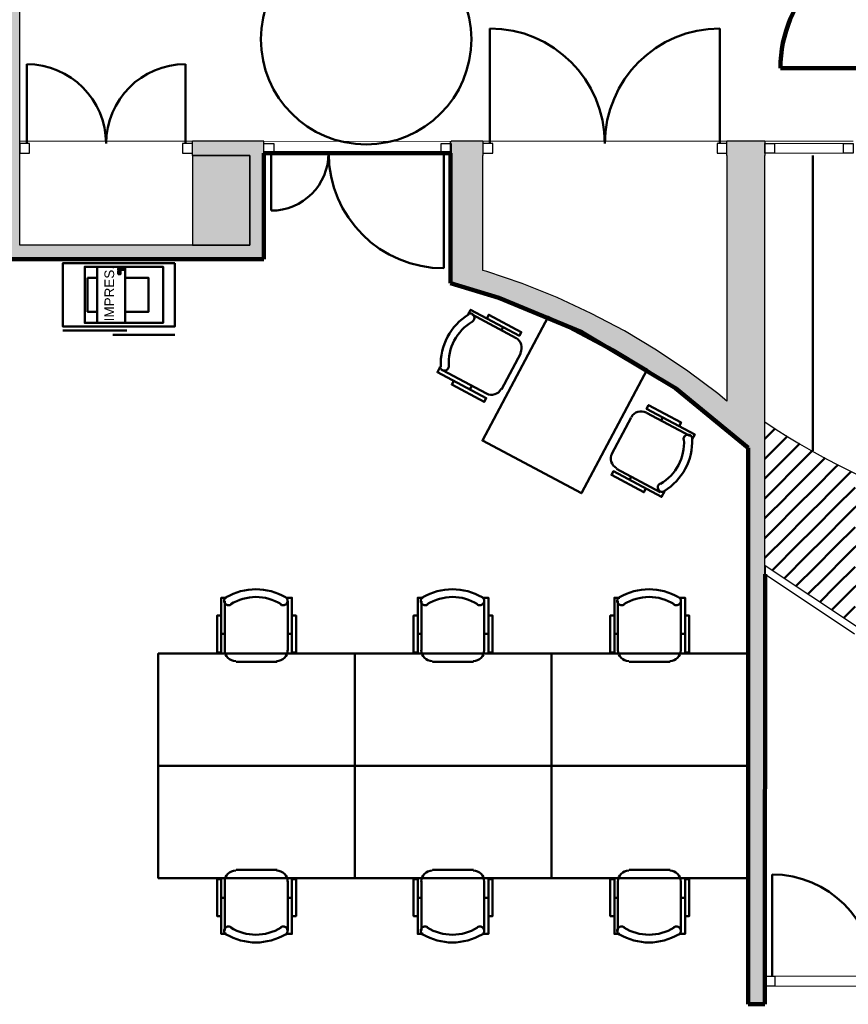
# Model space of a CAD drawing. Header units: metres. Extents: x -1 to 430, y -6 to 34.
# Tile 10 of 15: x 404.44 to 410.34, y 18.11 to 25.13. Entities that reach past the tile are written whole.
import ezdxf

# ---------------------------------------------------------------- set-up
doc = ezdxf.new("R2010")
doc.units = ezdxf.units.M
doc.linetypes.add('CONTINUA', pattern=[0])
doc.linetypes.add('VERDECKT', pattern=[9.525, 6.35, -3.175])
for name, color, linetype, lineweight in [('3D P1 MURS EXISTENTS', 7, 'CONTINUA', 25), ('3D P1 MURS NOUS', 7, 'CONTINUA', 25), ('3D P1 PILAR', 7, 'CONTINUA', 25), ('P1  REVESTIMENT pintat (blau fosc)', 7, 'CONTINUA', 25), ('P1 ESCALES 2D', 7, 'CONTINUA', 25), ('P1 MOBLES', 7, 'CONTINUA', 25), ('P1 REVESTIMENT  enguixat i pintat (lila)', 7, 'CONTINUA', 25)]:
    doc.layers.add(name, color=color, linetype=linetype, lineweight=lineweight)
doc.styles.add('ARIAL', font='arial.ttf')

# ---------------------------------------------------------------- blocks, each defined once
blk = doc.blocks.new('_CLOSEDFILLED')
at = {"color": 0, "linetype": 'ByBlock', "lineweight": -2}
blk.add_solid([(-1, 0), (0, 0), (-1, 0)], dxfattribs=at)
blk = doc.blocks.new('TRAMA_0')
at = {"layer": 'P1 MOBLES', "color": 202, "linetype": 'CONTINUA', "lineweight": 50, "transparency": 33554687}
for p, q in [((409.7544, 22.1467), (409.8211, 22.2134)), ((409.747, 22.1393), (409.7542, 22.1466)), ((409.8251, 22.076), (409.9083, 22.1592)), ((409.8958, 22.0053), (409.9955, 22.105)), ((409.747, 21.9979), (409.8249, 22.0759)), ((409.9665, 21.9346), (410.0854, 22.0535)), ((409.7544, 21.8639), (409.8957, 22.0052)), ((410.0372, 21.8639), (410.1775, 22.0042)), ((409.8251, 21.7932), (409.9664, 21.9345)), ((410.1079, 21.7932), (410.2492, 21.9345)), ((410.2494, 21.9346), (410.2696, 21.9549)), ((410.3201, 21.8639), (410.3634, 21.9072)), ((409.747, 21.8565), (409.7542, 21.8637)), ((409.8958, 21.7225), (410.0371, 21.8637)), ((410.1786, 21.7225), (410.3199, 21.8637)), ((409.747, 21.7151), (409.8249, 21.793)), ((409.9665, 21.6518), (410.1078, 21.793)), ((410.2494, 21.6518), (410.3906, 21.793)), ((409.7544, 21.581), (409.8957, 21.7223)), ((410.0372, 21.581), (410.1785, 21.7223)), ((410.3201, 21.581), (410.4613, 21.7223)), ((409.8251, 21.5103), (409.9664, 21.6516)), ((410.1079, 21.5103), (410.2492, 21.6516)), ((409.747, 21.5736), (409.7542, 21.5809)), ((409.8958, 21.4396), (410.0371, 21.5809)), ((410.1786, 21.4396), (410.3199, 21.5809)), ((409.747, 21.4322), (409.8249, 21.5102)), ((409.9665, 21.3689), (410.1078, 21.5102)), ((410.2494, 21.3689), (410.3906, 21.5102)), ((409.7544, 21.2982), (409.8957, 21.4395)), ((410.0372, 21.2982), (410.1785, 21.4395)), ((410.3201, 21.2982), (410.4613, 21.4395)), ((409.8251, 21.2275), (409.9664, 21.3688)), ((410.1079, 21.2275), (410.2492, 21.3688)), ((409.747, 21.2908), (409.7542, 21.2981)), ((409.8958, 21.1568), (410.0371, 21.2981)), ((410.1786, 21.1568), (410.3199, 21.2981)), ((409.7992, 21.2015), (409.8249, 21.2273)), ((409.9688, 21.0883), (410.1078, 21.2273)), ((410.2494, 21.0861), (410.3906, 21.2273)), ((409.884, 21.1449), (409.8957, 21.1566)), ((410.0536, 21.0317), (410.1785, 21.1566)), ((410.3201, 21.0154), (410.4613, 21.1566)), ((410.1384, 20.9751), (410.2492, 21.0859)), ((410.2232, 20.9185), (410.3199, 21.0152)), ((410.308, 20.8619), (410.3906, 20.9445))]:
    blk.add_line(p, q, dxfattribs=at)
blk = doc.blocks.new('OBJETO_COMPLEJO_7')
at = {"layer": 'P1 MOBLES', "color": 202, "linetype": 'CONTINUA', "lineweight": 50, "transparency": 33554687}
for p, q in [((407.2987, 20.63), (407.2987, 20.9813)), ((407.7475, 20.9813), (407.7475, 20.63)), ((407.2733, 20.7485), (407.2987, 20.7485)), ((407.7771, 20.7485), (407.7475, 20.7485)), ((407.6713, 20.5495), (407.3792, 20.5495))]:
    blk.add_line(p, q, dxfattribs=at)
for points in [[(407.2733, 20.8797), (407.2437, 20.8797), (407.2437, 20.6173), (407.2733, 20.6173), (407.2733, 21.0067), (407.3114, 21.0067)], [(407.3079, 21.0111), (407.303, 21.007), (407.2991, 21.0022), (407.2963, 20.9968), (407.2945, 20.991), (407.2939, 20.985), (407.2944, 20.9789), (407.2961, 20.973), (407.2991, 20.9673), (407.3031, 20.9624), (407.3078, 20.9584), (407.3132, 20.9555), (407.319, 20.9537), (407.325, 20.953), (407.3311, 20.9535), (407.3371, 20.9551), (407.3427, 20.958)], [(407.6979, 20.958), (407.7036, 20.9551), (407.7096, 20.9535), (407.7157, 20.953), (407.7217, 20.9537), (407.7275, 20.9555), (407.7328, 20.9584), (407.7376, 20.9624), (407.7416, 20.9673), (407.7446, 20.973), (407.7463, 20.9789), (407.7468, 20.985), (407.7462, 20.991), (407.7444, 20.9968), (407.7416, 21.0022), (407.7377, 21.007), (407.7327, 21.0111)], [(407.7771, 20.8797), (407.8067, 20.8797), (407.8067, 20.6173), (407.7771, 20.6173), (407.7771, 21.0067), (407.7348, 21.0067)], [(407.2981, 20.6334), (407.2997, 20.6176), (407.3042, 20.6029), (407.3115, 20.5896), (407.321, 20.578), (407.3326, 20.5684), (407.3459, 20.5612), (407.3606, 20.5566), (407.3764, 20.5551)], [(407.6685, 20.5551), (407.6843, 20.5566), (407.699, 20.5612), (407.7123, 20.5684), (407.7239, 20.578), (407.7334, 20.5896), (407.7407, 20.6029), (407.7452, 20.6176), (407.7468, 20.6334)]]:
    blk.add_lwpolyline(points, dxfattribs=at)
blk.add_lwpolyline([(408.2258, 19.8087), (406.8246, 19.8087), (406.8246, 20.6088), (408.2258, 20.6088), (408.2258, 19.8087)], close=True, dxfattribs=at)
for centre, radius, start, end in [((407.5204, 20.6506), 0.4167, 59.57383, 120.44578), ((407.5204, 20.6717), 0.3405, 58.2581, 121.76492)]:
    blk.add_arc(centre, radius, start, end, dxfattribs=at)
blk = doc.blocks.new('OBJETO_COMPLEJO_8')
at = {"layer": 'P1 MOBLES', "color": 202, "linetype": 'CONTINUA', "lineweight": 50, "transparency": 33554687}
for p, q in [((407.6713, 19.0679), (407.3792, 19.0679)), ((407.2987, 18.9875), (407.2987, 18.6361)), ((407.7475, 18.6361), (407.7475, 18.9875)), ((407.2733, 18.869), (407.2987, 18.869)), ((407.7771, 18.869), (407.7475, 18.869))]:
    blk.add_line(p, q, dxfattribs=at)
blk.add_lwpolyline([(408.2258, 19.8087), (406.8246, 19.8087), (406.8246, 19.0087), (408.2258, 19.0087), (408.2258, 19.8087)], close=True, dxfattribs=at)
for points in [[(407.2981, 18.9841), (407.2997, 18.9999), (407.3042, 19.0146), (407.3115, 19.0279), (407.321, 19.0395), (407.3326, 19.049), (407.3459, 19.0562), (407.3606, 19.0608), (407.3764, 19.0624)], [(407.6685, 19.0624), (407.6843, 19.0608), (407.699, 19.0562), (407.7123, 19.049), (407.7239, 19.0395), (407.7334, 19.0279), (407.7407, 19.0146), (407.7452, 18.9999), (407.7468, 18.9841)], [(407.2733, 18.7377), (407.2437, 18.7377), (407.2437, 19.0002), (407.2733, 19.0002), (407.2733, 18.6107), (407.3114, 18.6107)], [(407.7771, 18.7377), (407.8067, 18.7377), (407.8067, 19.0002), (407.7771, 19.0002), (407.7771, 18.6107), (407.7348, 18.6107)], [(407.3079, 18.6063), (407.303, 18.6104), (407.2991, 18.6152), (407.2963, 18.6206), (407.2945, 18.6264), (407.2939, 18.6324), (407.2944, 18.6385), (407.2961, 18.6445), (407.2991, 18.6501), (407.3031, 18.6551), (407.3078, 18.659), (407.3132, 18.6619), (407.319, 18.6638), (407.325, 18.6645), (407.3311, 18.664), (407.3371, 18.6623), (407.3427, 18.6594)], [(407.6979, 18.6594), (407.7036, 18.6623), (407.7096, 18.664), (407.7157, 18.6645), (407.7217, 18.6638), (407.7275, 18.6619), (407.7328, 18.659), (407.7376, 18.6551), (407.7416, 18.6501), (407.7446, 18.6445), (407.7463, 18.6385), (407.7468, 18.6324), (407.7462, 18.6264), (407.7444, 18.6206), (407.7416, 18.6152), (407.7377, 18.6104), (407.7327, 18.6063)]]:
    blk.add_lwpolyline(points, dxfattribs=at)
for centre, radius, start, end in [((407.5204, 18.9669), 0.4167, 239.55422, 300.42617), ((407.5204, 18.9457), 0.3405, 238.23508, 301.7419)]:
    blk.add_arc(centre, radius, start, end, dxfattribs=at)
blk = doc.blocks.new('OBJETO_COMPLEJO_9')
at = {"layer": 'P1 MOBLES', "color": 202, "linetype": 'CONTINUA', "lineweight": 50, "transparency": 33554687}
for p, q in [((408.6999, 20.63), (408.6999, 20.9813)), ((409.1486, 20.9813), (409.1486, 20.63)), ((408.6745, 20.7485), (408.6999, 20.7485)), ((409.1783, 20.7485), (409.1486, 20.7485)), ((409.0724, 20.5495), (408.7804, 20.5495))]:
    blk.add_line(p, q, dxfattribs=at)
for points in [[(408.6745, 20.8797), (408.6449, 20.8797), (408.6449, 20.6173), (408.6745, 20.6173), (408.6745, 21.0067), (408.7126, 21.0067)], [(408.7091, 21.0111), (408.7042, 21.007), (408.7003, 21.0022), (408.6974, 20.9968), (408.6957, 20.991), (408.695, 20.985), (408.6956, 20.9789), (408.6973, 20.973), (408.7002, 20.9673), (408.7043, 20.9624), (408.709, 20.9584), (408.7144, 20.9555), (408.7202, 20.9537), (408.7262, 20.953), (408.7323, 20.9535), (408.7382, 20.9551), (408.7439, 20.958)], [(409.0991, 20.958), (409.1048, 20.9551), (409.1108, 20.9535), (409.1169, 20.953), (409.1229, 20.9537), (409.1287, 20.9555), (409.134, 20.9584), (409.1388, 20.9624), (409.1428, 20.9673), (409.1458, 20.973), (409.1475, 20.9789), (409.148, 20.985), (409.1474, 20.991), (409.1456, 20.9968), (409.1428, 21.0022), (409.1389, 21.007), (409.1339, 21.0111)], [(409.1783, 20.8797), (409.2079, 20.8797), (409.2079, 20.6173), (409.1783, 20.6173), (409.1783, 21.0067), (409.1359, 21.0067)], [(408.6993, 20.6334), (408.7009, 20.6176), (408.7054, 20.6029), (408.7126, 20.5896), (408.7222, 20.578), (408.7338, 20.5684), (408.7471, 20.5612), (408.7618, 20.5566), (408.7776, 20.5551)], [(409.0697, 20.5551), (409.0855, 20.5566), (409.1002, 20.5612), (409.1135, 20.5684), (409.1251, 20.578), (409.1346, 20.5896), (409.1418, 20.6029), (409.1464, 20.6176), (409.148, 20.6334)]]:
    blk.add_lwpolyline(points, dxfattribs=at)
blk.add_lwpolyline([(409.627, 19.8087), (408.2258, 19.8087), (408.2258, 20.6088), (409.627, 20.6088), (409.627, 19.8087)], close=True, dxfattribs=at)
for centre, radius, start, end in [((408.9216, 20.6506), 0.4167, 59.57383, 120.44578), ((408.9216, 20.6717), 0.3405, 58.2581, 121.76492)]:
    blk.add_arc(centre, radius, start, end, dxfattribs=at)
blk = doc.blocks.new('OBJETO_COMPLEJO_10')
at = {"layer": 'P1 MOBLES', "color": 202, "linetype": 'CONTINUA', "lineweight": 50, "transparency": 33554687}
for p, q in [((409.0724, 19.0679), (408.7804, 19.0679)), ((408.6999, 18.9875), (408.6999, 18.6361)), ((409.1486, 18.6361), (409.1486, 18.9875)), ((408.6745, 18.869), (408.6999, 18.869)), ((409.1783, 18.869), (409.1486, 18.869))]:
    blk.add_line(p, q, dxfattribs=at)
blk.add_lwpolyline([(409.627, 19.8087), (408.2258, 19.8087), (408.2258, 19.0087), (409.627, 19.0087), (409.627, 19.8087)], close=True, dxfattribs=at)
for points in [[(408.6993, 18.9841), (408.7009, 18.9999), (408.7054, 19.0146), (408.7126, 19.0279), (408.7222, 19.0395), (408.7338, 19.049), (408.7471, 19.0562), (408.7618, 19.0608), (408.7776, 19.0624)], [(409.0697, 19.0624), (409.0855, 19.0608), (409.1002, 19.0562), (409.1135, 19.049), (409.1251, 19.0395), (409.1346, 19.0279), (409.1418, 19.0146), (409.1464, 18.9999), (409.148, 18.9841)], [(408.6745, 18.7377), (408.6449, 18.7377), (408.6449, 19.0002), (408.6745, 19.0002), (408.6745, 18.6107), (408.7126, 18.6107)], [(409.1783, 18.7377), (409.2079, 18.7377), (409.2079, 19.0002), (409.1783, 19.0002), (409.1783, 18.6107), (409.1359, 18.6107)], [(408.7091, 18.6063), (408.7042, 18.6104), (408.7003, 18.6152), (408.6974, 18.6206), (408.6957, 18.6264), (408.695, 18.6324), (408.6956, 18.6385), (408.6973, 18.6445), (408.7002, 18.6501), (408.7043, 18.6551), (408.709, 18.659), (408.7144, 18.6619), (408.7202, 18.6638), (408.7262, 18.6645), (408.7323, 18.664), (408.7382, 18.6623), (408.7439, 18.6594)], [(409.0991, 18.6594), (409.1048, 18.6623), (409.1108, 18.664), (409.1169, 18.6645), (409.1229, 18.6638), (409.1287, 18.6619), (409.134, 18.659), (409.1388, 18.6551), (409.1428, 18.6501), (409.1458, 18.6445), (409.1475, 18.6385), (409.148, 18.6324), (409.1474, 18.6264), (409.1456, 18.6206), (409.1428, 18.6152), (409.1389, 18.6104), (409.1339, 18.6063)]]:
    blk.add_lwpolyline(points, dxfattribs=at)
for centre, radius, start, end in [((408.9216, 18.9669), 0.4167, 239.55422, 300.42617), ((408.9216, 18.9457), 0.3405, 238.23508, 301.7419)]:
    blk.add_arc(centre, radius, start, end, dxfattribs=at)
blk = doc.blocks.new('OBJETO_COMPLEJO_11')
at = {"layer": 'P1 MOBLES', "color": 202, "linetype": 'CONTINUA', "lineweight": 50, "transparency": 33554687}
for p, q in [((405.8976, 20.63), (405.8976, 20.9813)), ((406.3463, 20.9813), (406.3463, 20.63)), ((405.8722, 20.7485), (405.8976, 20.7485)), ((406.3759, 20.7485), (406.3463, 20.7485)), ((406.2701, 20.5495), (405.978, 20.5495))]:
    blk.add_line(p, q, dxfattribs=at)
for points in [[(405.8722, 20.8797), (405.8425, 20.8797), (405.8425, 20.6173), (405.8722, 20.6173), (405.8722, 21.0067), (405.9103, 21.0067)], [(405.9068, 21.0111), (405.9018, 21.007), (405.8979, 21.0022), (405.8951, 20.9968), (405.8933, 20.991), (405.8927, 20.985), (405.8932, 20.9789), (405.8949, 20.973), (405.8979, 20.9673), (405.9019, 20.9624), (405.9067, 20.9584), (405.912, 20.9555), (405.9178, 20.9537), (405.9238, 20.953), (405.9299, 20.9535), (405.9359, 20.9551), (405.9416, 20.958)], [(406.2968, 20.958), (406.3025, 20.9551), (406.3084, 20.9535), (406.3145, 20.953), (406.3205, 20.9537), (406.3263, 20.9555), (406.3317, 20.9584), (406.3364, 20.9624), (406.3404, 20.9673), (406.3434, 20.973), (406.3451, 20.9789), (406.3456, 20.985), (406.345, 20.991), (406.3433, 20.9968), (406.3404, 21.0022), (406.3365, 21.007), (406.3316, 21.0111)], [(406.3759, 20.8797), (406.4055, 20.8797), (406.4055, 20.6173), (406.3759, 20.6173), (406.3759, 21.0067), (406.3336, 21.0067)], [(405.8969, 20.6334), (405.8985, 20.6176), (405.9031, 20.6029), (405.9103, 20.5896), (405.9199, 20.578), (405.9314, 20.5684), (405.9447, 20.5612), (405.9594, 20.5566), (405.9752, 20.5551)], [(406.2673, 20.5551), (406.2831, 20.5566), (406.2978, 20.5612), (406.3111, 20.5684), (406.3227, 20.578), (406.3323, 20.5896), (406.3395, 20.6029), (406.3441, 20.6176), (406.3456, 20.6334)]]:
    blk.add_lwpolyline(points, dxfattribs=at)
blk.add_lwpolyline([(406.8246, 19.8087), (405.4234, 19.8087), (405.4234, 20.6088), (406.8246, 20.6088), (406.8246, 19.8087)], close=True, dxfattribs=at)
for centre, radius, start, end in [((406.1192, 20.6506), 0.4167, 59.57383, 120.44578), ((406.1192, 20.6717), 0.3405, 58.2581, 121.76492)]:
    blk.add_arc(centre, radius, start, end, dxfattribs=at)
blk = doc.blocks.new('OBJETO_COMPLEJO_12')
at = {"layer": 'P1 MOBLES', "color": 202, "linetype": 'CONTINUA', "lineweight": 50, "transparency": 33554687}
for p, q in [((406.2701, 19.0679), (405.978, 19.0679)), ((405.8976, 18.9875), (405.8976, 18.6361)), ((406.3463, 18.6361), (406.3463, 18.9875)), ((405.8722, 18.869), (405.8976, 18.869)), ((406.3759, 18.869), (406.3463, 18.869))]:
    blk.add_line(p, q, dxfattribs=at)
blk.add_lwpolyline([(406.8246, 19.8087), (405.4234, 19.8087), (405.4234, 19.0087), (406.8246, 19.0087), (406.8246, 19.8087)], close=True, dxfattribs=at)
for points in [[(405.8969, 18.9841), (405.8985, 18.9999), (405.9031, 19.0146), (405.9103, 19.0279), (405.9199, 19.0395), (405.9314, 19.049), (405.9447, 19.0562), (405.9594, 19.0608), (405.9752, 19.0624)], [(406.2673, 19.0624), (406.2831, 19.0608), (406.2978, 19.0562), (406.3111, 19.049), (406.3227, 19.0395), (406.3323, 19.0279), (406.3395, 19.0146), (406.3441, 18.9999), (406.3456, 18.9841)], [(405.8722, 18.7377), (405.8425, 18.7377), (405.8425, 19.0002), (405.8722, 19.0002), (405.8722, 18.6107), (405.9103, 18.6107)], [(406.3759, 18.7377), (406.4055, 18.7377), (406.4055, 19.0002), (406.3759, 19.0002), (406.3759, 18.6107), (406.3336, 18.6107)], [(405.9068, 18.6063), (405.9018, 18.6104), (405.8979, 18.6152), (405.8951, 18.6206), (405.8933, 18.6264), (405.8927, 18.6324), (405.8932, 18.6385), (405.8949, 18.6445), (405.8979, 18.6501), (405.9019, 18.6551), (405.9067, 18.659), (405.912, 18.6619), (405.9178, 18.6638), (405.9238, 18.6645), (405.9299, 18.664), (405.9359, 18.6623), (405.9416, 18.6594)], [(406.2968, 18.6594), (406.3025, 18.6623), (406.3084, 18.664), (406.3145, 18.6645), (406.3205, 18.6638), (406.3263, 18.6619), (406.3317, 18.659), (406.3364, 18.6551), (406.3404, 18.6501), (406.3434, 18.6445), (406.3451, 18.6385), (406.3456, 18.6324), (406.345, 18.6264), (406.3433, 18.6206), (406.3404, 18.6152), (406.3365, 18.6104), (406.3316, 18.6063)]]:
    blk.add_lwpolyline(points, dxfattribs=at)
for centre, radius, start, end in [((406.1192, 18.9669), 0.4167, 239.55422, 300.42617), ((406.1192, 18.9457), 0.3405, 238.23508, 301.7419)]:
    blk.add_arc(centre, radius, start, end, dxfattribs=at)

msp = doc.modelspace()

# ---------------------------------------------------------------- hatches: boundary and pattern name
at = {"layer": '3D P1 MURS EXISTENTS', "linetype": 'CONTINUA', "lineweight": 18, "true_color": 0xa0a0a0, "transparency": 33554687}
for points in [[(404.4366, 23.5195), (404.4366, 28.0782), (404.3366, 28.0782), (404.3366, 23.5195)], [(406.177, 24.2595), (405.6666, 24.2595), (405.6666, 24.1595), (406.077, 24.1595), (406.077, 24.2572), (406.177, 24.2572)], [(406.177, 23.5195), (406.177, 24.2572), (406.077, 24.2572), (406.077, 23.5195)], [(407.5101, 24.2565), (407.507, 24.2565), (407.507, 24.1595), (407.737, 24.1595), (407.737, 24.2595), (407.5101, 24.2595)], [(409.747, 24.2595), (409.477, 24.2595), (409.477, 24.1595), (409.747, 24.1595)], [(407.737, 23.1831), (407.737, 24.1595), (407.507, 24.1595), (407.507, 23.2617)], [(409.747, 22.2096), (409.747, 24.1595), (409.477, 24.1595), (409.477, 22.2096)], [(404.3366, 23.4195), (406.177, 23.4195), (406.177, 23.5195), (404.3366, 23.5195)], [(409.3185, 22.3439), (409.477, 22.2116), (409.477, 22.407), (409.4116, 22.4616), (409.1975, 22.6221), (408.9752, 22.7713), (408.7455, 22.9085), (408.5089, 23.0336), (408.266, 23.1461), (408.0176, 23.2458), (407.7644, 23.3323), (407.737, 23.3401), (407.737, 23.1831), (407.9654, 23.1051), (408.2065, 23.0084), (408.4422, 22.8992), (408.6719, 22.7778), (408.8949, 22.6445), (409.1106, 22.4998)], [(407.507, 23.2495), (407.7196, 23.1891), (407.51, 23.2607)], [(409.5179, 22.1774), (409.627, 22.0762), (409.627, 22.2096), (409.4793, 22.2096)], [(409.747, 18.1095), (409.747, 22.2096), (409.627, 22.2096), (409.627, 18.1095)], [(409.747, 18.2396), (409.7493, 18.2396), (409.7493, 18.3096), (409.747, 18.3096)]]:
    msp.add_hatch(color=253, dxfattribs=at).paths.add_polyline_path(points)
at = {"layer": '3D P1 PILAR', "linetype": 'CONTINUA', "lineweight": 18, "transparency": 33554687}
msp.add_hatch(color=9, dxfattribs=at).paths.add_polyline_path([(405.667, 23.5195), (406.077, 23.5195), (406.077, 24.1595), (405.667, 24.1595)])

# ---------------------------------------------------------------- linework, layer by layer
at = {"layer": '3D P1 MURS EXISTENTS', "color": 7, "linetype": 'CONTINUA', "lineweight": 25, "transparency": 33554687}
for p, q in [((404.4366, 24.2595), (404.4366, 25.8295)), ((404.4366, 24.1595), (404.4366, 24.2595)), ((405.6666, 24.1595), (405.6666, 24.2595)), ((406.177, 24.2595), (405.6666, 24.2595)), ((406.177, 24.2595), (406.177, 24.2572)), ((406.177, 24.1595), (406.177, 24.2572)), ((407.507, 24.1595), (407.507, 24.2565)), ((407.507, 24.2565), (407.5101, 24.2565)), ((407.5101, 24.2565), (407.5101, 24.2595)), ((407.737, 24.2595), (407.5101, 24.2595)), ((407.737, 24.2595), (407.737, 24.1595)), ((409.477, 24.1595), (409.477, 24.2595)), ((409.747, 24.2595), (409.477, 24.2595)), ((409.747, 24.2595), (409.747, 24.1595)), ((404.4366, 23.5195), (404.4366, 24.1595)), ((405.6666, 24.1595), (406.077, 24.1595)), ((406.077, 24.1595), (406.077, 23.5195)), ((406.177, 23.5195), (406.177, 24.1595)), ((407.507, 24.1595), (407.507, 23.2617)), ((407.737, 23.3401), (407.737, 24.1595)), ((409.477, 24.1595), (409.477, 22.407)), ((409.747, 22.2096), (409.747, 24.1595)), ((406.077, 23.5195), (404.4366, 23.5195)), ((406.177, 23.4195), (406.177, 23.5195)), ((404.3366, 23.4195), (406.177, 23.4195)), ((407.7644, 23.3323), (407.737, 23.3401)), ((408.0176, 23.2458), (407.7644, 23.3323)), ((407.507, 23.2617), (407.51, 23.2607)), ((407.51, 23.2607), (407.507, 23.2495)), ((407.507, 23.2495), (407.7196, 23.1891)), ((408.266, 23.1461), (408.0176, 23.2458)), ((407.7196, 23.1891), (407.737, 23.1831)), ((407.737, 23.1831), (407.9654, 23.1051)), ((407.9654, 23.1051), (408.2065, 23.0084)), ((408.5089, 23.0336), (408.266, 23.1461)), ((408.7455, 22.9085), (408.5089, 23.0336)), ((408.2065, 23.0084), (408.4422, 22.8992)), ((408.4422, 22.8992), (408.6719, 22.7778)), ((408.9752, 22.7713), (408.7455, 22.9085)), ((408.6719, 22.7778), (408.8949, 22.6445)), ((409.1975, 22.6221), (408.9752, 22.7713)), ((408.8949, 22.6445), (409.1106, 22.4998)), ((409.4116, 22.4616), (409.1975, 22.6221)), ((409.1106, 22.4998), (409.3185, 22.3439)), ((409.477, 22.407), (409.4116, 22.4616)), ((409.3185, 22.3439), (409.477, 22.2116)), ((409.477, 22.2116), (409.477, 22.2096)), ((409.477, 22.2096), (409.4793, 22.2096)), ((409.4793, 22.2096), (409.5179, 22.1774)), ((409.5179, 22.1774), (409.627, 22.0762)), ((409.747, 18.3096), (409.747, 22.2096)), ((409.627, 22.0762), (409.627, 18.1095)), ((410.3996, 20.8008), (409.7494, 21.2347)), ((409.7494, 21.2347), (409.7494, 21.1746)), ((409.7494, 21.1746), (410.3864, 20.7495)), ((409.747, 18.2396), (409.747, 18.3096)), ((409.7493, 18.3096), (409.747, 18.3096)), ((409.747, 18.3096), (409.747, 18.2396)), ((409.7493, 18.3096), (409.7493, 18.2396)), ((409.747, 18.1095), (409.747, 18.2396)), ((409.747, 18.2396), (409.7493, 18.2396)), ((409.627, 18.1095), (409.747, 18.1095))]:
    msp.add_line(p, q, dxfattribs=at)
at = {"layer": '3D P1 MURS EXISTENTS', "color": 202, "linetype": 'CONTINUA', "lineweight": 50, "transparency": 33554687}
for p, q in [((407.787, 24.2445), (407.787, 25.064)), ((409.427, 24.2445), (409.427, 25.064)), ((404.4866, 24.2445), (404.4866, 24.809)), ((405.6166, 24.2445), (405.6166, 24.809)), ((406.2271, 24.1745), (406.2271, 23.7655)), ((407.46, 24.1745), (407.46, 23.3545)), ((409.7993, 18.3096), (409.7993, 19.0348))]:
    msp.add_line(p, q, dxfattribs=at)
at = {"layer": '3D P1 MURS EXISTENTS', "color": 7, "linetype": 'CONTINUA', "lineweight": 25, "transparency": 33554687}
for points in [[(404.4366, 24.1745), (404.5066, 24.1745), (404.5066, 24.2445), (404.4366, 24.2445), (404.4366, 24.1745)], [(405.5966, 24.1745), (405.6666, 24.1745), (405.6666, 24.2445), (405.5966, 24.2445), (405.5966, 24.1745)], [(406.177, 24.2445), (406.2471, 24.2445), (406.2471, 24.1745), (406.177, 24.1745), (406.177, 24.2445)], [(407.4399, 24.2445), (407.5101, 24.2445), (407.5101, 24.1745), (407.4399, 24.1745), (407.4399, 24.2445)], [(407.737, 24.1745), (407.807, 24.1745), (407.807, 24.2445), (407.737, 24.2445), (407.737, 24.1745)], [(409.407, 24.1745), (409.477, 24.1745), (409.477, 24.2445), (409.407, 24.2445), (409.407, 24.1745)], [(409.817, 24.1745), (409.747, 24.1745), (409.747, 24.2445), (409.817, 24.2445), (409.817, 24.1745)], [(410.377, 24.1745), (410.307, 24.1745), (410.307, 24.2445), (410.377, 24.2445), (410.377, 24.1745)], [(409.8193, 18.2396), (409.7493, 18.2396), (409.7493, 18.3096), (409.8193, 18.3096), (409.8193, 18.2396)]]:
    msp.add_lwpolyline(points, close=True, dxfattribs=at)
at = {"layer": '3D P1 MURS EXISTENTS', "color": 40, "linetype": 'CONTINUA', "lineweight": 18, "transparency": 33554687}
msp.add_lwpolyline([(410.307, 24.1745), (409.817, 24.1745), (409.817, 24.2445), (410.307, 24.2445), (410.307, 24.1745)], close=True, dxfattribs=at)
at = {"layer": '3D P1 MURS EXISTENTS', "color": 202, "linetype": 'CONTINUA', "lineweight": 50, "transparency": 33554687}
for centre, radius, start, end in [((407.787, 24.2445), 0.8195, 0, 90), ((409.427, 24.2445), 0.8195, 90, 180), ((404.4866, 24.2445), 0.5645, 0, 90), ((405.6166, 24.2445), 0.5645, 90, 180), ((409.7993, 18.3096), 0.7252, 0, 90)]:
    msp.add_arc(centre, radius, start, end, dxfattribs=at)
for centre, major_axis, start_param, end_param in [((406.2271, 24.1745), (0.41, 0), 4.712389, 6.283185), ((407.46, 24.1745), (0.8219, 0), 3.141593, 4.712389)]:
    msp.add_ellipse(centre, major_axis=major_axis, ratio=0.997665, start_param=start_param, end_param=end_param, dxfattribs=at)
at = {"layer": '3D P1 MURS NOUS', "color": 240, "linetype": 'CONTINUA', "lineweight": 140, "transparency": 33554687}
msp.add_line((410.757, 24.7804), (409.858, 24.7804), dxfattribs=at)
msp.add_arc((410.757, 24.7804), 0.899, 90, 180, dxfattribs=at)
at = {"layer": '3D P1 PILAR', "color": 7, "linetype": 'CONTINUA', "lineweight": 25, "transparency": 33554687}
for p, q in [((406.077, 24.1595), (405.667, 24.1595)), ((405.667, 24.1595), (405.667, 23.5195)), ((406.077, 23.5195), (406.077, 24.1595)), ((405.667, 23.5195), (406.077, 23.5195))]:
    msp.add_line(p, q, dxfattribs=at)
at = {"layer": 'P1  REVESTIMENT pintat (blau fosc)', "color": 180, "linetype": 'CONTINUA', "lineweight": 13, "transparency": 33554687}
for p, q in [((404.4366, 25.8295), (404.437, 24.2595)), ((405.6666, 24.2595), (406.177, 24.2595)), ((407.5101, 24.2595), (407.737, 24.2595)), ((409.477, 24.2595), (409.747, 24.2595)), ((409.747, 24.2595), (410.377, 24.2595))]:
    msp.add_line(p, q, dxfattribs=at)
at = {"layer": 'P1  REVESTIMENT pintat (blau fosc)', "color": 180, "linetype": 'VERDECKT', "lineweight": 13, "transparency": 33554687}
for p, q in [((404.437, 24.2595), (405.6666, 24.2595)), ((406.177, 24.2572), (407.5101, 24.2595)), ((407.737, 24.2595), (409.477, 24.2595)), ((410.5745, 18.3096), (409.737, 18.3096)), ((410.5616, 18.2396), (409.7416, 18.2396))]:
    msp.add_line(p, q, dxfattribs=at)
at = {"layer": 'P1 ESCALES 2D', "color": 7, "lineweight": 25, "transparency": 33554687}
msp.add_arc((412.6518, 26.6124), 5.2332, 236.28434, 302.80462, dxfattribs=at)
at = {"layer": 'P1 MOBLES', "color": 202, "linetype": 'CONTINUA', "lineweight": 50, "transparency": 33554687}
for p, q in [((410.0902, 22.0545), (410.0902, 24.1596)), ((407.6603, 23.0244), (407.9743, 22.8576)), ((407.8815, 22.9356), (407.8696, 22.9132)), ((408.0076, 22.7488), (407.8705, 22.4909)), ((407.7637, 22.4613), (407.4497, 22.6282)), ((407.6452, 22.4908), (407.6591, 22.5169)), ((409.2135, 22.1598), (408.9032, 22.3247)), ((408.7944, 22.2914), (408.6574, 22.0335)), ((409.0198, 22.2915), (409.0079, 22.2691)), ((408.6907, 21.9247), (409.0009, 21.7599)), ((408.7834, 21.8467), (408.7953, 21.8691))]:
    msp.add_line(p, q, dxfattribs=at)
at = {"layer": 'P1 MOBLES', "linetype": 'CONTINUA', "lineweight": 50, "transparency": 33554687}
for p, q in [((405.1987, 22.9105), (404.7425, 22.9105)), ((405.5425, 22.8805), (405.0987, 22.8805))]:
    msp.add_line(p, q, dxfattribs=at)
at = {"layer": 'P1 MOBLES', "color": 202, "linetype": 'CONTINUA', "lineweight": 50, "transparency": 33554687}
for points in [[(405.5425, 23.3905), (404.7425, 23.3905), (404.7425, 22.9405), (405.5425, 22.9405), (405.5425, 23.3905)], [(408.9092, 22.6345), (408.44, 21.7514), (407.7335, 22.1268), (408.2027, 23.0099), (408.9092, 22.6345)]]:
    msp.add_lwpolyline(points, close=True, dxfattribs=at)
at = {"layer": 'P1 MOBLES', "linetype": 'CONTINUA', "lineweight": 50, "transparency": 33554687}
for points in [[(404.9878, 23.3662), (404.9878, 22.9651), (404.8998, 22.9651), (404.8998, 23.3662), (404.9878, 23.3662)], [(404.9878, 23.3662), (405.1885, 23.3662), (405.1885, 22.9651), (404.9878, 22.9651), (404.9878, 23.3662)], [(405.1552, 23.3374), (405.1552, 23.3138), (405.1383, 23.3138), (405.1383, 23.3374), (405.1552, 23.3374)], [(405.1441, 23.3535), (405.1441, 23.3431), (405.1384, 23.3431), (405.1384, 23.3535), (405.1441, 23.3535)], [(405.1556, 23.3535), (405.1556, 23.3431), (405.1498, 23.3431), (405.1498, 23.3535), (405.1556, 23.3535)], [(405.1671, 23.3535), (405.1671, 23.3431), (405.1613, 23.3431), (405.1613, 23.3535), (405.1671, 23.3535)], [(405.1785, 23.3535), (405.1785, 23.3431), (405.1728, 23.3431), (405.1728, 23.3535), (405.1785, 23.3535)], [(405.1885, 23.3662), (405.4577, 23.3662), (405.4577, 22.9651), (405.1885, 22.9651), (405.1885, 23.3662)], [(404.9191, 23.2859), (404.9878, 23.2859), (404.9878, 23.0453), (404.9191, 23.0453), (404.9191, 23.2859)], [(405.1885, 23.2859), (405.3545, 23.2859), (405.3545, 23.0453), (405.1885, 23.0453), (405.1885, 23.2859)]]:
    msp.add_lwpolyline(points, close=True, dxfattribs=at)
at = {"layer": 'P1 MOBLES', "color": 202, "linetype": 'CONTINUA', "lineweight": 50, "transparency": 33554687}
for points in [[(407.6611, 22.9734), (407.6663, 22.9771), (407.6706, 22.9816), (407.6738, 22.9867), (407.676, 22.9924), (407.6771, 22.9983), (407.6771, 23.0044), (407.6758, 23.0105), (407.6733, 23.0164), (407.6697, 23.0216), (407.6653, 23.026), (407.6601, 23.0293), (407.6545, 23.0315), (407.6486, 23.0327), (407.6425, 23.0327), (407.6364, 23.0315), (407.6305, 23.0291)], [(407.7657, 22.9972), (407.7796, 23.0233), (408.0113, 22.9002), (407.9974, 22.874), (407.6498, 23.0588), (407.6319, 23.0251)], [(408.0048, 22.7526), (408.0108, 22.7673), (408.0137, 22.7824), (408.0136, 22.7976), (408.0106, 22.8123), (408.0048, 22.8262), (407.9964, 22.8388), (407.9856, 22.8497), (407.9724, 22.8585)], [(407.5293, 22.5523), (407.5154, 22.5262), (407.7471, 22.403), (407.761, 22.4292), (407.4134, 22.6139), (407.4333, 22.6513)], [(407.4312, 22.654), (407.4325, 22.6477), (407.4349, 22.642), (407.4383, 22.6369), (407.4426, 22.6327), (407.4476, 22.6293), (407.4532, 22.6269), (407.4593, 22.6256), (407.4657, 22.6256), (407.4719, 22.6268), (407.4777, 22.6291), (407.4828, 22.6325), (407.4871, 22.6368), (407.4905, 22.6418), (407.4929, 22.6473), (407.4943, 22.6534), (407.4944, 22.6598)], [(407.7619, 22.4623), (407.7766, 22.4563), (407.7917, 22.4534), (407.8068, 22.4536), (407.8215, 22.4566), (407.8354, 22.4623), (407.848, 22.4707), (407.859, 22.4815), (407.8678, 22.4947)], [(408.9013, 22.3264), (408.8866, 22.3324), (408.8715, 22.3352), (408.8563, 22.3351), (408.8416, 22.3321), (408.8277, 22.3263), (408.8151, 22.318), (408.8042, 22.3071), (408.7954, 22.294)], [(409.1357, 22.2299), (409.1496, 22.2561), (408.9178, 22.3793), (408.9039, 22.3531), (409.2478, 22.1703), (409.23, 22.1367)], [(409.2302, 22.1404), (409.229, 22.1467), (409.2265, 22.1524), (409.2231, 22.1574), (409.2188, 22.1617), (409.2138, 22.1651), (409.2082, 22.1675), (409.2021, 22.1688), (409.1957, 22.1688), (409.1895, 22.1676), (409.1837, 22.1652), (409.1787, 22.1619), (409.1743, 22.1576), (409.1709, 22.1526), (409.1685, 22.147), (409.1671, 22.141), (409.167, 22.1346)], [(408.6583, 22.036), (408.6523, 22.0213), (408.6494, 22.0062), (408.6496, 21.9911), (408.6526, 21.9763), (408.6583, 21.9625), (408.6667, 21.9498), (408.6775, 21.9389), (408.6907, 21.9301)], [(408.8993, 21.7851), (408.8854, 21.7589), (408.6536, 21.8821), (408.6675, 21.9082), (409.0115, 21.7255), (409.0313, 21.7629)], [(409.0003, 21.8209), (408.9951, 21.8173), (408.9908, 21.8128), (408.9876, 21.8076), (408.9854, 21.802), (408.9843, 21.796), (408.9843, 21.7899), (408.9856, 21.7839), (408.9881, 21.778), (408.9917, 21.7727), (408.9961, 21.7684), (409.0013, 21.7651), (409.0069, 21.7628), (409.0128, 21.7617), (409.0189, 21.7617), (409.025, 21.7628), (409.0309, 21.7653)]]:
    msp.add_lwpolyline(points, dxfattribs=at)
at = {"layer": 'P1 MOBLES', "color": 202, "linetype": 'VERDECKT', "lineweight": 50, "transparency": 33554687}
msp.add_circle((406.9052, 24.9874), 0.75, dxfattribs=at)
at = {"layer": 'P1 MOBLES', "color": 202, "linetype": 'CONTINUA', "lineweight": 50, "transparency": 33554687}
for centre, radius, start, end in [((407.853, 22.6704), 0.4167, 121.58929, 182.4614), ((407.8343, 22.6804), 0.3405, 120.27352, 183.78104), ((408.8308, 22.112), 0.3405, 300.27377, 3.78056), ((408.8122, 22.122), 0.4167, 301.5892, 2.46105)]:
    msp.add_arc(centre, radius, start, end, dxfattribs=at)
at = {"layer": 'P1 REVESTIMENT  enguixat i pintat (lila)', "color": 220, "linetype": 'VERDECKT', "lineweight": 100, "transparency": 33554687}
for p, q in [((407.507, 24.1745), (406.177, 24.1745)), ((406.177, 24.1745), (406.177, 23.4195)), ((407.507, 23.2495), (407.507, 24.1745)), ((406.177, 23.4195), (404.3366, 23.4195)), ((407.8512, 23.1441), (407.507, 23.2495)), ((408.4422, 22.8992), (407.8512, 23.1441)), ((409.1106, 22.4998), (408.4422, 22.8992)), ((409.627, 22.0762), (409.1106, 22.4998)), ((409.627, 18.1095), (409.627, 22.0762)), ((409.7494, 21.1746), (409.747, 18.1095)), ((409.747, 18.1095), (409.627, 18.1095))]:
    msp.add_line(p, q, dxfattribs=at)

# ---------------------------------------------------------------- block references
at = {"layer": '3D P1 MURS EXISTENTS', "color": 7, "linetype": 'CONTINUA', "lineweight": 25, "transparency": 33554687, "xscale": 0.0002666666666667, "yscale": 0.0002666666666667, "zscale": 0.0002666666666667}
msp.add_blockref('_CLOSEDFILLED', (406.239, 18.4531), dxfattribs=at)
at = {"layer": 'P1 MOBLES', "color": 202, "linetype": 'CONTINUA', "lineweight": 50, "transparency": 33554687}
for name in ['TRAMA_0', 'OBJETO_COMPLEJO_11', 'OBJETO_COMPLEJO_7', 'OBJETO_COMPLEJO_9', 'OBJETO_COMPLEJO_12', 'OBJETO_COMPLEJO_8', 'OBJETO_COMPLEJO_10']:
    msp.add_blockref(name, (0, 0), dxfattribs=at)

# ---------------------------------------------------------------- texts
at = {"layer": 'P1 MOBLES', "linetype": 'CONTINUA', "lineweight": 50, "transparency": 33554687, "insert": (405.1098, 22.9767), "char_height": 0.068762, "width": 0.429705, "attachment_point": 7, "rotation": 90, "style": 'ARIAL'}
msp.add_mtext('\\W1.00;IMPRES.', dxfattribs=at)

doc.saveas('drawing.dxf')
